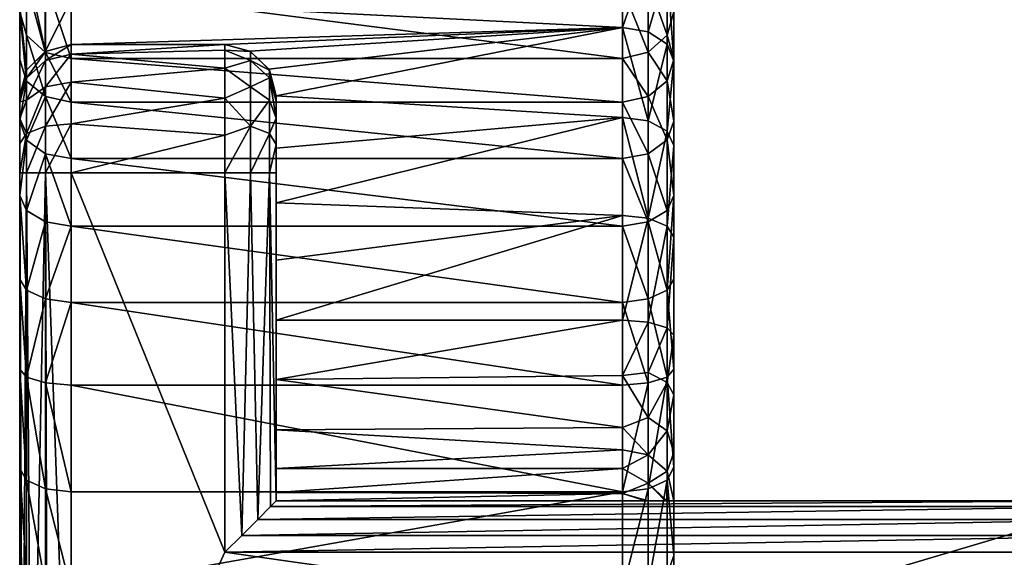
# Model space of a CAD drawing. Header units: millimetres. Extents: x -19.8 to 19.8, y 0 to 36.4.
# Tile 5 of 81: x -13.3 to -9.5, y 3.3 to 5.4. Entities that reach past the tile are written whole.
import ezdxf

# ---------------------------------------------------------------- set-up
doc = ezdxf.new("R2010")
doc.units = ezdxf.units.MM
doc.header["$LTSCALE"] = 65.185185
for name, color, linetype in [('140', 7, 'CONTINUOUS'), ('143', 7, 'CONTINUOUS'), ('144', 7, 'CONTINUOUS'), ('145', 7, 'CONTINUOUS'), ('147', 7, 'CONTINUOUS'), ('148', 7, 'CONTINUOUS'), ('149', 7, 'CONTINUOUS'), ('150', 7, 'CONTINUOUS'), ('151', 7, 'CONTINUOUS'), ('154', 7, 'CONTINUOUS'), ('155', 7, 'CONTINUOUS'), ('156', 7, 'CONTINUOUS'), ('157', 7, 'CONTINUOUS'), ('158', 7, 'CONTINUOUS'), ('159', 7, 'CONTINUOUS'), ('169', 7, 'CONTINUOUS'), ('4', 7, 'CONTINUOUS'), ('49', 7, 'CONTINUOUS'), ('50', 7, 'CONTINUOUS'), ('53', 7, 'CONTINUOUS'), ('54', 7, 'CONTINUOUS'), ('55', 7, 'CONTINUOUS'), ('56', 7, 'CONTINUOUS'), ('59', 7, 'CONTINUOUS'), ('60', 7, 'CONTINUOUS'), ('61', 7, 'CONTINUOUS'), ('71', 7, 'CONTINUOUS'), ('72', 7, 'CONTINUOUS'), ('75', 7, 'CONTINUOUS')]:
    doc.layers.add(name, color=color, linetype=linetype)

msp = doc.modelspace()

# ---------------------------------------------------------------- linework, layer by layer
at = {"layer": '140', "linetype": 'Continuous'}
for points in [[(-13.2, 5.6121, -9.7669), (-13.2733, 5.542, -9.7989), (-13.2001, 5.2731, -9.4466), (-13.2, 5.6121, -9.7669)], [(-13.1, 5.4754, -9.5889), (-13.2, 5.6121, -9.7669), (-13.2001, 5.2731, -9.4466), (-13.1, 5.4754, -9.5889)], [(-13.2733, 5.542, -9.7989), (-13.3, 5.4481, -9.8448), (-13.2733, 5.1998, -9.4817), (-13.2733, 5.542, -9.7989)], [(-13.2733, 5.542, -9.7989), (-13.2733, 5.1998, -9.4817), (-13.2001, 5.2731, -9.4466), (-13.2733, 5.542, -9.7989)], [(-13.1, 5.3, -9.4338), (-13.1, 5.4754, -9.5889), (-13.2001, 5.2731, -9.4466), (-13.1, 5.3, -9.4338)], [(-13.3, 5.4481, -9.8448), (-13.3, 5.1, -9.5303), (-13.2733, 5.1998, -9.4817), (-13.3, 5.4481, -9.8448)]]:
    msp.add_3dface(points, dxfattribs=at)
at = {"layer": '143', "linetype": 'Continuous'}
for points in [[(-13.2732, 5.336, -10.8933), (-13.3, 5.4275, -10.8526), (-13.2732, 5.6154, -11.5953), (-13.2732, 5.336, -10.8933)], [(-13.2732, 5.336, -10.8933), (-13.2732, 5.6154, -11.5953), (-13.1999, 5.2694, -10.9239), (-13.2732, 5.336, -10.8933)], [(-13.1999, 5.2694, -10.9239), (-13.2732, 5.6154, -11.5953), (-13.1999, 5.5468, -11.6209), (-13.1999, 5.2694, -10.9239)], [(-13.1, 5.5217, -11.6301), (-13.1, 5.2451, -10.935), (-13.1999, 5.5468, -11.6209), (-13.1, 5.5217, -11.6301)], [(-13.1, 5.2451, -10.935), (-13.1999, 5.2694, -10.9239), (-13.1999, 5.5468, -11.6209), (-13.1, 5.2451, -10.935)]]:
    msp.add_3dface(points, dxfattribs=at)
at = {"layer": '144', "linetype": 'Continuous'}
for points in [[(-13.3, 5.2418, -10.5246), (-13.3, 5.4275, -10.8526), (-13.2732, 5.1573, -10.5784), (-13.3, 5.2418, -10.5246)], [(-13.3, 5.4275, -10.8526), (-13.2732, 5.336, -10.8933), (-13.2732, 5.1573, -10.5784), (-13.3, 5.4275, -10.8526)], [(-13.2732, 5.336, -10.8933), (-13.1999, 5.2694, -10.9239), (-13.1999, 5.0967, -10.6195), (-13.2732, 5.336, -10.8933)], [(-13.2732, 5.1573, -10.5784), (-13.2732, 5.336, -10.8933), (-13.1999, 5.0967, -10.6195), (-13.2732, 5.1573, -10.5784)], [(-13.1, 5.2451, -10.935), (-13.1, 5.0753, -10.6356), (-13.1999, 5.2694, -10.9239), (-13.1, 5.2451, -10.935)], [(-13.1999, 5.2694, -10.9239), (-13.1, 5.0753, -10.6356), (-13.1999, 5.0967, -10.6195), (-13.1999, 5.2694, -10.9239)], [(-13.3, 5.0006, -10.2311), (-13.3, 5.2418, -10.5246), (-13.2732, 5.1573, -10.5784), (-13.3, 5.0006, -10.2311)], [(-13.2732, 4.9272, -10.2988), (-13.3, 5.0006, -10.2311), (-13.2732, 5.1573, -10.5784), (-13.2732, 4.9272, -10.2988)], [(-13.2732, 4.9272, -10.2988), (-13.2732, 5.1573, -10.5784), (-13.1999, 5.0967, -10.6195), (-13.2732, 4.9272, -10.2988)], [(-13.1999, 4.8741, -10.3493), (-13.2732, 4.9272, -10.2988), (-13.1999, 5.0967, -10.6195), (-13.1999, 4.8741, -10.3493)], [(-13.1, 5.0753, -10.6356), (-13.1, 4.8551, -10.3681), (-13.1999, 5.0967, -10.6195), (-13.1, 5.0753, -10.6356)], [(-13.1, 4.8551, -10.3681), (-13.1999, 4.8741, -10.3493), (-13.1999, 5.0967, -10.6195), (-13.1, 4.8551, -10.3681)], [(-13.3, 4.7111, -9.9823), (-13.3, 5.0006, -10.2311), (-13.2732, 4.9272, -10.2988), (-13.3, 4.7111, -9.9823)], [(-13.2732, 4.6525, -10.0629), (-13.3, 4.7111, -9.9823), (-13.2732, 4.9272, -10.2988), (-13.2732, 4.6525, -10.0629)], [(-13.2732, 4.6525, -10.0629), (-13.2732, 4.9272, -10.2988), (-13.1999, 4.8741, -10.3493), (-13.2732, 4.6525, -10.0629)], [(-13.2, 4.6084, -10.1215), (-13.2732, 4.6525, -10.0629), (-13.1999, 4.8741, -10.3493), (-13.2, 4.6084, -10.1215)], [(-13.1, 4.5914, -10.1422), (-13.2, 4.6084, -10.1215), (-13.1999, 4.8741, -10.3493), (-13.1, 4.5914, -10.1422)], [(-13.1, 4.8551, -10.3681), (-13.1, 4.5914, -10.1422), (-13.1999, 4.8741, -10.3493), (-13.1, 4.8551, -10.3681)], [(-13.3, 4.3849, -9.7876), (-13.3, 4.7111, -9.9823), (-13.2732, 4.3413, -9.8777), (-13.3, 4.3849, -9.7876)], [(-13.2732, 4.3413, -9.8777), (-13.3, 4.7111, -9.9823), (-13.2732, 4.6525, -10.0629), (-13.2732, 4.3413, -9.8777)], [(-13.2732, 4.3413, -9.8777), (-13.2732, 4.6525, -10.0629), (-13.2, 4.6084, -10.1215), (-13.2732, 4.3413, -9.8777)], [(-13.2, 4.3075, -9.9428), (-13.2732, 4.3413, -9.8777), (-13.2, 4.6084, -10.1215), (-13.2, 4.3075, -9.9428)], [(-13.1, 4.5914, -10.1422), (-13.2, 4.3075, -9.9428), (-13.2, 4.6084, -10.1215), (-13.1, 4.5914, -10.1422)], [(-13.1, 4.5914, -10.1422), (-13.1, 4.2934, -9.9657), (-13.2, 4.3075, -9.9428), (-13.1, 4.5914, -10.1422)], [(-13.3, 4.0339, -9.6537), (-13.3, 4.3849, -9.7876), (-13.2733, 4.0029, -9.7487), (-13.3, 4.0339, -9.6537)], [(-13.2733, 4.0029, -9.7487), (-13.3, 4.3849, -9.7876), (-13.2732, 4.3413, -9.8777), (-13.2733, 4.0029, -9.7487)], [(-13.2733, 4.0029, -9.7487), (-13.2732, 4.3413, -9.8777), (-13.2, 4.3075, -9.9428), (-13.2733, 4.0029, -9.7487)], [(-13.2, 3.9803, -9.8185), (-13.2733, 4.0029, -9.7487), (-13.2, 4.3075, -9.9428), (-13.2, 3.9803, -9.8185)], [(-13.1, 4.2934, -9.9657), (-13.2, 3.9803, -9.8185), (-13.2, 4.3075, -9.9428), (-13.1, 4.2934, -9.9657)], [(-13.1, 4.2934, -9.9657), (-13.1, 3.972, -9.844), (-13.2, 3.9803, -9.8185), (-13.1, 4.2934, -9.9657)]]:
    msp.add_3dface(points, dxfattribs=at)
at = {"layer": '145', "linetype": 'Continuous'}
for points in [[(-13.3, 3.6461, -9.4765), (-13.3, 4.0339, -9.6537), (-13.2733, 3.6009, -9.5657), (-13.3, 3.6461, -9.4765)], [(-13.3, 4.0339, -9.6537), (-13.2733, 4.0029, -9.7487), (-13.2733, 3.6009, -9.5657), (-13.3, 4.0339, -9.6537)], [(-13.2733, 4.0029, -9.7487), (-13.2, 3.9803, -9.8185), (-13.2, 3.5676, -9.631), (-13.2733, 4.0029, -9.7487)], [(-13.2733, 3.6009, -9.5657), (-13.2733, 4.0029, -9.7487), (-13.2, 3.5676, -9.631), (-13.2733, 3.6009, -9.5657)], [(-13.1, 3.972, -9.844), (-13.1, 3.5556, -9.655), (-13.2, 3.9803, -9.8185), (-13.1, 3.972, -9.844)], [(-13.2, 3.9803, -9.8185), (-13.1, 3.5556, -9.655), (-13.2, 3.5676, -9.631), (-13.2, 3.9803, -9.8185)], [(-13.3, 3.2927, -9.2446), (-13.3, 3.6461, -9.4765), (-13.2733, 3.2313, -9.3237), (-13.3, 3.2927, -9.2446)], [(-13.2733, 3.2313, -9.3237), (-13.3, 3.6461, -9.4765), (-13.2733, 3.6009, -9.5657), (-13.2733, 3.2313, -9.3237)], [(-13.2733, 3.2313, -9.3237), (-13.2733, 3.6009, -9.5657), (-13.2, 3.1882, -9.383), (-13.2733, 3.2313, -9.3237)], [(-13.2, 3.1882, -9.383), (-13.2733, 3.6009, -9.5657), (-13.2, 3.5676, -9.631), (-13.2, 3.1882, -9.383)], [(-13.1, 3.5556, -9.655), (-13.1, 3.1729, -9.4051), (-13.2, 3.5676, -9.631), (-13.1, 3.5556, -9.655)], [(-13.1, 3.1729, -9.4051), (-13.2, 3.1882, -9.383), (-13.2, 3.5676, -9.631), (-13.1, 3.1729, -9.4051)]]:
    msp.add_3dface(points, dxfattribs=at)
at = {"layer": '147', "linetype": 'Continuous'}
for points in [[(-13.3, 4.8, -4.7), (-13.3, 2.2, -4.7), (-13.289, 2.1346, -4.6346), (-13.3, 4.8, -4.7)], [(-13.3, 4.8, -4.7), (-13.289, 2.1346, -4.6346), (-13.2733, 4.8, -4.6001), (-13.3, 4.8, -4.7)], [(-13.289, 2.1346, -4.6346), (-13.2538, 2.0721, -4.5721), (-13.2733, 4.8, -4.6001), (-13.289, 2.1346, -4.6346)], [(-13.2733, 4.8, -4.6001), (-13.2538, 2.0721, -4.5721), (-13.2, 4.8, -4.5268), (-13.2733, 4.8, -4.6001)], [(-13.2538, 2.0721, -4.5721), (-13.1915, 2.0222, -4.5222), (-13.2, 4.8, -4.5268), (-13.2538, 2.0721, -4.5721)], [(-13.1, 2, -4.5), (-13.1, 4.8, -4.5), (-13.2, 4.8, -4.5268), (-13.1, 2, -4.5)], [(-13.1915, 2.0222, -4.5222), (-13.1, 2, -4.5), (-13.2, 4.8, -4.5268), (-13.1915, 2.0222, -4.5222)]]:
    msp.add_3dface(points, dxfattribs=at)
at = {"layer": '148', "linetype": 'Continuous'}
for points in [[(-13.1, 5.2619, -4.8087), (-13.1, 5.3, -5), (-13.2, 5.2372, -4.8189), (-13.1, 5.2619, -4.8087)], [(-13.1, 5.3, -5), (-13.2, 5.2732, -5), (-13.2, 5.2372, -4.8189), (-13.1, 5.3, -5)], [(-13.2733, 5.1999, -5), (-13.2733, 5.1694, -4.847), (-13.2, 5.2732, -5), (-13.2733, 5.1999, -5)], [(-13.2, 5.2732, -5), (-13.2733, 5.1694, -4.847), (-13.2, 5.2372, -4.8189), (-13.2, 5.2732, -5)], [(-13.1, 5.1535, -4.6464), (-13.1, 5.2619, -4.8087), (-13.2, 5.1346, -4.6654), (-13.1, 5.1535, -4.6464)], [(-13.1, 5.2619, -4.8087), (-13.2, 5.2372, -4.8189), (-13.2, 5.1346, -4.6654), (-13.1, 5.2619, -4.8087)], [(-13.2733, 5.1694, -4.847), (-13.2733, 5.0828, -4.7172), (-13.2, 5.2372, -4.8189), (-13.2733, 5.1694, -4.847)], [(-13.2, 5.2372, -4.8189), (-13.2733, 5.0828, -4.7172), (-13.2, 5.1346, -4.6654), (-13.2, 5.2372, -4.8189)], [(-13.3, 5.1, -5), (-13.3, 5.0769, -4.8846), (-13.2733, 5.1999, -5), (-13.3, 5.1, -5)], [(-13.2733, 5.1999, -5), (-13.3, 5.0769, -4.8846), (-13.2733, 5.1694, -4.847), (-13.2733, 5.1999, -5)], [(-13.2733, 5.1694, -4.847), (-13.3, 5.0769, -4.8846), (-13.2733, 5.0828, -4.7172), (-13.2733, 5.1694, -4.847)], [(-13.1, 4.9913, -4.5381), (-13.1, 5.1535, -4.6464), (-13.2, 4.9811, -4.5628), (-13.1, 4.9913, -4.5381)], [(-13.1, 5.1535, -4.6464), (-13.2, 5.1346, -4.6654), (-13.2, 4.9811, -4.5628), (-13.1, 5.1535, -4.6464)], [(-13.2733, 5.0828, -4.7172), (-13.2733, 4.953, -4.6306), (-13.2, 5.1346, -4.6654), (-13.2733, 5.0828, -4.7172)], [(-13.2, 5.1346, -4.6654), (-13.2733, 4.953, -4.6306), (-13.2, 4.9811, -4.5628), (-13.2, 5.1346, -4.6654)], [(-13.3, 5.0769, -4.8846), (-13.3, 5.0114, -4.7872), (-13.2733, 5.0828, -4.7172), (-13.3, 5.0769, -4.8846)], [(-13.2733, 5.0828, -4.7172), (-13.3, 5.0114, -4.7872), (-13.2733, 4.953, -4.6306), (-13.2733, 5.0828, -4.7172)], [(-13.3, 5.0114, -4.7872), (-13.3, 4.9138, -4.7224), (-13.2733, 4.953, -4.6306), (-13.3, 5.0114, -4.7872)], [(-13.1, 4.8, -4.5), (-13.1, 4.9913, -4.5381), (-13.2, 4.8, -4.5268), (-13.1, 4.8, -4.5)], [(-13.2, 4.8, -4.5268), (-13.1, 4.9913, -4.5381), (-13.2, 4.9811, -4.5628), (-13.2, 4.8, -4.5268)], [(-13.3, 4.9138, -4.7224), (-13.3, 4.8, -4.7), (-13.2733, 4.953, -4.6306), (-13.3, 4.9138, -4.7224)], [(-13.3, 4.8, -4.7), (-13.2733, 4.8, -4.6001), (-13.2733, 4.953, -4.6306), (-13.3, 4.8, -4.7)], [(-13.2733, 4.8, -4.6001), (-13.2, 4.8, -4.5268), (-13.2, 4.9811, -4.5628), (-13.2733, 4.8, -4.6001)], [(-13.2733, 4.953, -4.6306), (-13.2733, 4.8, -4.6001), (-13.2, 4.9811, -4.5628), (-13.2733, 4.953, -4.6306)]]:
    msp.add_3dface(points, dxfattribs=at)
at = {"layer": '149', "linetype": 'Continuous'}
for points in [[(-13.1, 5.3, -5), (-13.1, 5.3, -9.4338), (-13.2001, 5.2731, -9.4466), (-13.1, 5.3, -5)], [(-13.1, 5.3, -5), (-13.2001, 5.2731, -9.4466), (-13.2, 5.2732, -5), (-13.1, 5.3, -5)], [(-13.2001, 5.2731, -9.4466), (-13.2733, 5.1998, -9.4817), (-13.2, 5.2732, -5), (-13.2001, 5.2731, -9.4466)], [(-13.2733, 5.1998, -9.4817), (-13.2733, 5.1999, -5), (-13.2, 5.2732, -5), (-13.2733, 5.1998, -9.4817)], [(-13.3, 5.1, -9.5303), (-13.3, 5.1, -5), (-13.2733, 5.1999, -5), (-13.3, 5.1, -9.5303)], [(-13.2733, 5.1998, -9.4817), (-13.3, 5.1, -9.5303), (-13.2733, 5.1999, -5), (-13.2733, 5.1998, -9.4817)]]:
    msp.add_3dface(points, dxfattribs=at)
at = {"layer": '150', "linetype": 'Continuous'}
for points in [[(-10.95, 4.2251, -8.856), (-10.95, 4.0096, -8.7604), (-10.8501, 4.2172, -8.8816), (-10.95, 4.2251, -8.856)], [(-10.95, 4.0096, -8.7604), (-10.8501, 4.0204, -8.7975), (-10.8501, 4.2172, -8.8816), (-10.95, 4.0096, -8.7604)], [(-10.8501, 4.0204, -8.7975), (-10.7768, 4.1956, -8.9516), (-10.8501, 4.2172, -8.8816), (-10.8501, 4.0204, -8.7975)], [(-10.7768, 3.9824, -8.8602), (-10.7768, 4.1956, -8.9516), (-10.8501, 4.0204, -8.7975), (-10.7768, 3.9824, -8.8602)], [(-10.7768, 3.9824, -8.8602), (-10.75, 4.1661, -9.0471), (-10.7768, 4.1956, -8.9516), (-10.7768, 3.9824, -8.8602)], [(-10.75, 3.9331, -8.9471), (-10.75, 4.1661, -9.0471), (-10.7768, 3.9824, -8.8602), (-10.75, 3.9331, -8.9471)], [(-10.95, 4.0096, -8.7604), (-10.8501, 3.8453, -8.6744), (-10.8501, 4.0204, -8.7975), (-10.95, 4.0096, -8.7604)], [(-10.95, 4.0096, -8.7604), (-10.95, 3.8067, -8.6014), (-10.8501, 3.8453, -8.6744), (-10.95, 4.0096, -8.7604)], [(-10.8501, 3.8453, -8.6744), (-10.7768, 3.9824, -8.8602), (-10.8501, 4.0204, -8.7975), (-10.8501, 3.8453, -8.6744)], [(-10.7768, 3.7932, -8.7262), (-10.7768, 3.9824, -8.8602), (-10.8501, 3.8453, -8.6744), (-10.7768, 3.7932, -8.7262)], [(-10.7768, 3.7932, -8.7262), (-10.75, 3.9331, -8.9471), (-10.7768, 3.9824, -8.8602), (-10.7768, 3.7932, -8.7262)], [(-10.75, 3.7093, -8.7852), (-10.75, 3.9331, -8.9471), (-10.7768, 3.7932, -8.7262), (-10.75, 3.7093, -8.7852)], [(-10.95, 3.8067, -8.6014), (-10.85, 3.6995, -8.5177), (-10.8501, 3.8453, -8.6744), (-10.95, 3.8067, -8.6014)], [(-10.85, 3.6995, -8.5177), (-10.7768, 3.7932, -8.7262), (-10.8501, 3.8453, -8.6744), (-10.85, 3.6995, -8.5177)], [(-10.95, 3.8067, -8.6014), (-10.95, 3.7192, -8.4994), (-10.85, 3.6995, -8.5177), (-10.95, 3.8067, -8.6014)], [(-10.7768, 3.6362, -8.5554), (-10.7768, 3.7932, -8.7262), (-10.85, 3.6995, -8.5177), (-10.7768, 3.6362, -8.5554)], [(-10.7768, 3.6362, -8.5554), (-10.75, 3.7093, -8.7852), (-10.7768, 3.7932, -8.7262), (-10.7768, 3.6362, -8.5554)], [(-10.95, 3.7192, -8.4994), (-10.95, 3.6459, -8.3861), (-10.85, 3.6995, -8.5177), (-10.95, 3.7192, -8.4994)], [(-10.95, 3.6459, -8.3861), (-10.85, 3.5893, -8.3342), (-10.85, 3.6995, -8.5177), (-10.95, 3.6459, -8.3861)], [(-10.85, 3.5893, -8.3342), (-10.7768, 3.6362, -8.5554), (-10.85, 3.6995, -8.5177), (-10.85, 3.5893, -8.3342)], [(-10.75, 3.52, -8.5638), (-10.75, 3.7093, -8.7852), (-10.7768, 3.6362, -8.5554), (-10.75, 3.52, -8.5638)], [(-10.95, 3.6459, -8.3861), (-10.95, 3.5495, -8.1415), (-10.85, 3.5893, -8.3342), (-10.95, 3.6459, -8.3861)], [(-10.7781, 3.52, -8.3563), (-10.7768, 3.6362, -8.5554), (-10.85, 3.5893, -8.3342), (-10.7781, 3.52, -8.3563)], [(-10.7781, 3.52, -8.3563), (-10.75, 3.52, -8.5638), (-10.7768, 3.6362, -8.5554), (-10.7781, 3.52, -8.3563)], [(-10.95, 3.5495, -8.1415), (-10.8507, 3.52, -8.1324), (-10.85, 3.5893, -8.3342), (-10.95, 3.5495, -8.1415)], [(-10.8507, 3.52, -8.1324), (-10.7846, 3.52, -8.3279), (-10.85, 3.5893, -8.3342), (-10.8507, 3.52, -8.1324)], [(-10.7846, 3.52, -8.3279), (-10.7781, 3.52, -8.3563), (-10.85, 3.5893, -8.3342), (-10.7846, 3.52, -8.3279)], [(-10.95, 3.52, -7.9005), (-10.8601, 3.52, -8.1082), (-10.95, 3.5495, -8.1415), (-10.95, 3.52, -7.9005)], [(-10.8601, 3.52, -8.1082), (-10.8507, 3.52, -8.1324), (-10.95, 3.5495, -8.1415), (-10.8601, 3.52, -8.1082)]]:
    msp.add_3dface(points, dxfattribs=at)
at = {"layer": '151', "linetype": 'Continuous'}
for points in [[(-10.95, 5.6771, -9.7995), (-10.95, 5.3663, -9.4897), (-10.8501, 5.6564, -9.8165), (-10.95, 5.6771, -9.7995)], [(-10.95, 5.3663, -9.4897), (-10.8501, 5.3489, -9.51), (-10.8501, 5.6564, -9.8165), (-10.95, 5.3663, -9.4897)], [(-10.8501, 5.3489, -9.51), (-10.7768, 5.6013, -9.8647), (-10.8501, 5.6564, -9.8165), (-10.8501, 5.3489, -9.51)], [(-10.7768, 5.3009, -9.5653), (-10.7768, 5.6013, -9.8647), (-10.8501, 5.3489, -9.51), (-10.7768, 5.3009, -9.5653)], [(-10.75, 5.2356, -9.641), (-10.75, 5.5276, -9.9327), (-10.7768, 5.6013, -9.8647), (-10.75, 5.2356, -9.641)], [(-10.7768, 5.3009, -9.5653), (-10.75, 5.2356, -9.641), (-10.7768, 5.6013, -9.8647), (-10.7768, 5.3009, -9.5653)], [(-10.95, 5.3663, -9.4897), (-10.95, 5.0156, -9.2258), (-10.8501, 5.0019, -9.2488), (-10.95, 5.3663, -9.4897)], [(-10.95, 5.3663, -9.4897), (-10.8501, 5.0019, -9.2488), (-10.8501, 5.3489, -9.51), (-10.95, 5.3663, -9.4897)], [(-10.8501, 5.0019, -9.2488), (-10.7768, 5.3009, -9.5653), (-10.8501, 5.3489, -9.51), (-10.8501, 5.0019, -9.2488)], [(-10.7768, 4.962, -9.3102), (-10.7768, 5.3009, -9.5653), (-10.8501, 5.0019, -9.2488), (-10.7768, 4.962, -9.3102)], [(-10.7768, 4.962, -9.3102), (-10.75, 5.2356, -9.641), (-10.7768, 5.3009, -9.5653), (-10.7768, 4.962, -9.3102)], [(-10.75, 4.9056, -9.3931), (-10.75, 5.2356, -9.641), (-10.7768, 4.962, -9.3102), (-10.75, 4.9056, -9.3931)], [(-10.95, 5.0156, -9.2258), (-10.95, 4.6327, -9.0133), (-10.8501, 4.6223, -9.038), (-10.95, 5.0156, -9.2258)], [(-10.95, 5.0156, -9.2258), (-10.8501, 4.6223, -9.038), (-10.8501, 5.0019, -9.2488), (-10.95, 5.0156, -9.2258)], [(-10.8501, 4.6223, -9.038), (-10.7768, 4.962, -9.3102), (-10.8501, 5.0019, -9.2488), (-10.8501, 4.6223, -9.038)], [(-10.7768, 4.5913, -9.1043), (-10.7768, 4.962, -9.3102), (-10.8501, 4.6223, -9.038), (-10.7768, 4.5913, -9.1043)], [(-10.7768, 4.5913, -9.1043), (-10.75, 4.9056, -9.3931), (-10.7768, 4.962, -9.3102), (-10.7768, 4.5913, -9.1043)], [(-10.75, 4.5481, -9.1944), (-10.75, 4.9056, -9.3931), (-10.7768, 4.5913, -9.1043), (-10.75, 4.5481, -9.1944)], [(-10.95, 4.6327, -9.0133), (-10.95, 4.2251, -8.856), (-10.8501, 4.6223, -9.038), (-10.95, 4.6327, -9.0133)], [(-10.95, 4.2251, -8.856), (-10.8501, 4.2172, -8.8816), (-10.8501, 4.6223, -9.038), (-10.95, 4.2251, -8.856)], [(-10.8501, 4.2172, -8.8816), (-10.7768, 4.5913, -9.1043), (-10.8501, 4.6223, -9.038), (-10.8501, 4.2172, -8.8816)], [(-10.8501, 4.2172, -8.8816), (-10.7768, 4.1956, -8.9516), (-10.7768, 4.5913, -9.1043), (-10.8501, 4.2172, -8.8816)], [(-10.7768, 4.1956, -8.9516), (-10.75, 4.5481, -9.1944), (-10.7768, 4.5913, -9.1043), (-10.7768, 4.1956, -8.9516)], [(-10.75, 4.1661, -9.0471), (-10.75, 4.5481, -9.1944), (-10.7768, 4.1956, -8.9516), (-10.75, 4.1661, -9.0471)]]:
    msp.add_3dface(points, dxfattribs=at)
at = {"layer": '154', "linetype": 'Continuous'}
for points in [[(-10.7767, 5.6159, -11.5964), (-10.7767, 5.3368, -10.8949), (-10.85, 5.5469, -11.6212), (-10.7767, 5.6159, -11.5964)], [(-10.7767, 5.6159, -11.5964), (-10.75, 5.4275, -10.8526), (-10.7767, 5.3368, -10.8949), (-10.7767, 5.6159, -11.5964)], [(-10.95, 5.5217, -11.6301), (-10.85, 5.5469, -11.6212), (-10.85, 5.2697, -10.9243), (-10.95, 5.5217, -11.6301)], [(-10.85, 5.5469, -11.6212), (-10.7767, 5.3368, -10.8949), (-10.85, 5.2697, -10.9243), (-10.85, 5.5469, -11.6212)], [(-10.95, 5.2451, -10.935), (-10.95, 5.5217, -11.6301), (-10.85, 5.2697, -10.9243), (-10.95, 5.2451, -10.935)]]:
    msp.add_3dface(points, dxfattribs=at)
at = {"layer": '155', "linetype": 'Continuous'}
for points in [[(-10.75, 5.4275, -10.8526), (-10.75, 5.2418, -10.5246), (-10.7767, 5.3368, -10.8949), (-10.75, 5.4275, -10.8526)], [(-10.85, 5.2697, -10.9243), (-10.7767, 5.3368, -10.8949), (-10.7768, 5.1582, -10.5795), (-10.85, 5.2697, -10.9243)], [(-10.7767, 5.3368, -10.8949), (-10.75, 5.2418, -10.5246), (-10.7768, 5.1582, -10.5795), (-10.7767, 5.3368, -10.8949)], [(-10.95, 5.2451, -10.935), (-10.85, 5.2697, -10.9243), (-10.85, 5.0969, -10.6197), (-10.95, 5.2451, -10.935)], [(-10.85, 5.2697, -10.9243), (-10.7768, 5.1582, -10.5795), (-10.85, 5.0969, -10.6197), (-10.85, 5.2697, -10.9243)], [(-10.95, 5.0753, -10.6356), (-10.95, 5.2451, -10.935), (-10.85, 5.0969, -10.6197), (-10.95, 5.0753, -10.6356)], [(-10.75, 5.2418, -10.5246), (-10.75, 5.0006, -10.2311), (-10.7768, 5.1582, -10.5795), (-10.75, 5.2418, -10.5246)], [(-10.7768, 5.1582, -10.5795), (-10.7768, 4.9279, -10.2995), (-10.85, 5.0969, -10.6197), (-10.7768, 5.1582, -10.5795)], [(-10.7768, 5.1582, -10.5795), (-10.75, 5.0006, -10.2311), (-10.7768, 4.9279, -10.2995), (-10.7768, 5.1582, -10.5795)], [(-10.95, 5.0753, -10.6356), (-10.85, 5.0969, -10.6197), (-10.85, 4.8743, -10.3495), (-10.95, 5.0753, -10.6356)], [(-10.95, 4.8551, -10.3681), (-10.95, 5.0753, -10.6356), (-10.85, 4.8743, -10.3495), (-10.95, 4.8551, -10.3681)], [(-10.85, 5.0969, -10.6197), (-10.7768, 4.9279, -10.2995), (-10.85, 4.8743, -10.3495), (-10.85, 5.0969, -10.6197)], [(-10.75, 5.0006, -10.2311), (-10.75, 4.7111, -9.9823), (-10.7768, 4.9279, -10.2995), (-10.75, 5.0006, -10.2311)], [(-10.7768, 4.9279, -10.2995), (-10.7768, 4.653, -10.0633), (-10.85, 4.8743, -10.3495), (-10.7768, 4.9279, -10.2995)], [(-10.7768, 4.9279, -10.2995), (-10.75, 4.7111, -9.9823), (-10.7768, 4.653, -10.0633), (-10.7768, 4.9279, -10.2995)], [(-10.95, 4.8551, -10.3681), (-10.85, 4.8743, -10.3495), (-10.8501, 4.6086, -10.1216), (-10.95, 4.8551, -10.3681)], [(-10.85, 4.8743, -10.3495), (-10.7768, 4.653, -10.0633), (-10.8501, 4.6086, -10.1216), (-10.85, 4.8743, -10.3495)], [(-10.95, 4.5914, -10.1422), (-10.95, 4.8551, -10.3681), (-10.8501, 4.6086, -10.1216), (-10.95, 4.5914, -10.1422)], [(-10.75, 4.7111, -9.9823), (-10.75, 4.3849, -9.7876), (-10.7768, 4.3416, -9.8779), (-10.75, 4.7111, -9.9823)], [(-10.7768, 4.653, -10.0633), (-10.75, 4.7111, -9.9823), (-10.7768, 4.3416, -9.8779), (-10.7768, 4.653, -10.0633)], [(-10.7768, 4.653, -10.0633), (-10.7768, 4.3416, -9.8779), (-10.8501, 4.6086, -10.1216), (-10.7768, 4.653, -10.0633)], [(-10.95, 4.5914, -10.1422), (-10.8501, 4.6086, -10.1216), (-10.8501, 4.3075, -9.9428), (-10.95, 4.5914, -10.1422)], [(-10.8501, 4.6086, -10.1216), (-10.7768, 4.3416, -9.8779), (-10.8501, 4.3075, -9.9428), (-10.8501, 4.6086, -10.1216)], [(-10.95, 4.2934, -9.9657), (-10.95, 4.5914, -10.1422), (-10.8501, 4.3075, -9.9428), (-10.95, 4.2934, -9.9657)], [(-10.75, 4.3849, -9.7876), (-10.75, 4.0339, -9.6537), (-10.7768, 4.3416, -9.8779), (-10.75, 4.3849, -9.7876)], [(-10.7768, 4.3416, -9.8779), (-10.7768, 4.0029, -9.7488), (-10.8501, 4.3075, -9.9428), (-10.7768, 4.3416, -9.8779)], [(-10.7768, 4.3416, -9.8779), (-10.75, 4.0339, -9.6537), (-10.7768, 4.0029, -9.7488), (-10.7768, 4.3416, -9.8779)], [(-10.95, 4.2934, -9.9657), (-10.8501, 4.3075, -9.9428), (-10.8501, 3.9802, -9.8185), (-10.95, 4.2934, -9.9657)], [(-10.8501, 4.3075, -9.9428), (-10.7768, 4.0029, -9.7488), (-10.8501, 3.9802, -9.8185), (-10.8501, 4.3075, -9.9428)], [(-10.95, 3.972, -9.844), (-10.95, 4.2934, -9.9657), (-10.8501, 3.9802, -9.8185), (-10.95, 3.972, -9.844)]]:
    msp.add_3dface(points, dxfattribs=at)
at = {"layer": '156', "linetype": 'Continuous'}
for points in [[(-10.75, 4.0339, -9.6537), (-10.75, 3.651, -9.4777), (-10.7768, 4.0029, -9.7488), (-10.75, 4.0339, -9.6537)], [(-10.8501, 3.9802, -9.8185), (-10.7768, 4.0029, -9.7488), (-10.8501, 3.5676, -9.6311), (-10.8501, 3.9802, -9.8185)], [(-10.8501, 3.5676, -9.6311), (-10.7768, 4.0029, -9.7488), (-10.7768, 3.6008, -9.5658), (-10.8501, 3.5676, -9.6311)], [(-10.7768, 4.0029, -9.7488), (-10.75, 3.651, -9.4777), (-10.7768, 3.6008, -9.5658), (-10.7768, 4.0029, -9.7488)], [(-10.95, 3.5555, -9.6549), (-10.95, 3.972, -9.844), (-10.8501, 3.9802, -9.8185), (-10.95, 3.5555, -9.6549)], [(-10.95, 3.5555, -9.6549), (-10.8501, 3.9802, -9.8185), (-10.8501, 3.5676, -9.6311), (-10.95, 3.5555, -9.6549)], [(-10.75, 3.651, -9.4777), (-10.75, 3.3074, -9.2561), (-10.7768, 3.6008, -9.5658), (-10.75, 3.651, -9.4777)], [(-10.8501, 3.1882, -9.3831), (-10.8501, 3.5676, -9.6311), (-10.7768, 3.6008, -9.5658), (-10.8501, 3.1882, -9.3831)], [(-10.7768, 3.2313, -9.3238), (-10.8501, 3.1882, -9.3831), (-10.7768, 3.6008, -9.5658), (-10.7768, 3.2313, -9.3238)], [(-10.75, 3.3074, -9.2561), (-10.7768, 3.2313, -9.3238), (-10.7768, 3.6008, -9.5658), (-10.75, 3.3074, -9.2561)], [(-10.95, 3.1725, -9.4048), (-10.95, 3.5555, -9.6549), (-10.8501, 3.5676, -9.6311), (-10.95, 3.1725, -9.4048)], [(-10.8501, 3.1882, -9.3831), (-10.95, 3.1725, -9.4048), (-10.8501, 3.5676, -9.6311), (-10.8501, 3.1882, -9.3831)], [(-10.75, 3.3074, -9.2561), (-10.75, 3.003, -8.9888), (-10.7768, 3.2313, -9.3238), (-10.75, 3.3074, -9.2561)]]:
    msp.add_3dface(points, dxfattribs=at)
at = {"layer": '157', "linetype": 'Continuous'}
for points in [[(-12.5, 4.8, -4.5), (-12.5, 3.32, -4.5), (-12.4346, 3.3854, -4.511), (-12.5, 4.8, -4.5)], [(-12.4001, 4.8, -4.5267), (-12.5, 4.8, -4.5), (-12.4346, 3.3854, -4.511), (-12.4001, 4.8, -4.5267)], [(-12.3721, 3.4479, -4.5462), (-12.4001, 4.8, -4.5267), (-12.4346, 3.3854, -4.511), (-12.3721, 3.4479, -4.5462)], [(-12.3268, 4.8, -4.6), (-12.4001, 4.8, -4.5267), (-12.3721, 3.4479, -4.5462), (-12.3268, 4.8, -4.6)], [(-12.3222, 3.4978, -4.6085), (-12.3268, 4.8, -4.6), (-12.3721, 3.4479, -4.5462), (-12.3222, 3.4978, -4.6085)], [(-12.3, 3.52, -4.7), (-12.3, 4.8, -4.7), (-12.3268, 4.8, -4.6), (-12.3, 3.52, -4.7)], [(-12.3, 3.52, -4.7), (-12.3268, 4.8, -4.6), (-12.3222, 3.4978, -4.6085), (-12.3, 3.52, -4.7)]]:
    msp.add_3dface(points, dxfattribs=at)
at = {"layer": '158', "linetype": 'Continuous'}
for points in [[(-12.5, 5.3, -5), (-12.5, 5.2783, -4.8542), (-12.4001, 5.2733, -5), (-12.5, 5.3, -5)], [(-12.5, 5.2783, -4.8542), (-12.5, 5.2077, -4.7106), (-12.4001, 5.2372, -4.8189), (-12.5, 5.2783, -4.8542)], [(-12.4001, 5.2733, -5), (-12.5, 5.2783, -4.8542), (-12.4001, 5.2372, -4.8189), (-12.4001, 5.2733, -5)], [(-12.4001, 5.2733, -5), (-12.4001, 5.2372, -4.8189), (-12.3268, 5.2, -5), (-12.4001, 5.2733, -5)], [(-12.4001, 5.2372, -4.8189), (-12.5, 5.2077, -4.7106), (-12.4001, 5.1346, -4.6654), (-12.4001, 5.2372, -4.8189)], [(-12.4001, 5.2372, -4.8189), (-12.4001, 5.1346, -4.6654), (-12.3268, 5.1695, -4.8469), (-12.4001, 5.2372, -4.8189)], [(-12.3268, 5.2, -5), (-12.4001, 5.2372, -4.8189), (-12.3268, 5.1695, -4.8469), (-12.3268, 5.2, -5)], [(-12.5, 5.2077, -4.7106), (-12.5, 5.0913, -4.5936), (-12.4001, 5.1346, -4.6654), (-12.5, 5.2077, -4.7106)], [(-12.3, 5.1, -5), (-12.3268, 5.2, -5), (-12.3268, 5.1695, -4.8469), (-12.3, 5.1, -5)], [(-12.3268, 5.1695, -4.8469), (-12.4001, 5.1346, -4.6654), (-12.3268, 5.0828, -4.7172), (-12.3268, 5.1695, -4.8469)], [(-12.3, 5.0126, -4.7887), (-12.3, 5.079, -4.8903), (-12.3268, 5.1695, -4.8469), (-12.3, 5.0126, -4.7887)], [(-12.3, 5.0126, -4.7887), (-12.3268, 5.1695, -4.8469), (-12.3268, 5.0828, -4.7172), (-12.3, 5.0126, -4.7887)], [(-12.3, 5.079, -4.8903), (-12.3, 5.1, -5), (-12.3268, 5.1695, -4.8469), (-12.3, 5.079, -4.8903)], [(-12.4001, 5.1346, -4.6654), (-12.5, 5.0913, -4.5936), (-12.4001, 4.9811, -4.5628), (-12.4001, 5.1346, -4.6654)], [(-12.4001, 5.1346, -4.6654), (-12.4001, 4.9811, -4.5628), (-12.3268, 5.0828, -4.7172), (-12.4001, 5.1346, -4.6654)], [(-12.5, 5.0913, -4.5936), (-12.5, 4.9471, -4.5221), (-12.4001, 4.9811, -4.5628), (-12.5, 5.0913, -4.5936)], [(-12.3268, 5.0828, -4.7172), (-12.4001, 4.9811, -4.5628), (-12.3268, 4.9531, -4.6305), (-12.3268, 5.0828, -4.7172)], [(-12.3, 5.0126, -4.7887), (-12.3268, 5.0828, -4.7172), (-12.3268, 4.9531, -4.6305), (-12.3, 5.0126, -4.7887)], [(-12.3, 4.9107, -4.7214), (-12.3, 5.0126, -4.7887), (-12.3268, 4.9531, -4.6305), (-12.3, 4.9107, -4.7214)], [(-12.5, 4.9471, -4.5221), (-12.5, 4.8, -4.5), (-12.4001, 4.9811, -4.5628), (-12.5, 4.9471, -4.5221)], [(-12.5, 4.8, -4.5), (-12.4001, 4.8, -4.5267), (-12.4001, 4.9811, -4.5628), (-12.5, 4.8, -4.5)], [(-12.4001, 4.9811, -4.5628), (-12.4001, 4.8, -4.5267), (-12.3268, 4.9531, -4.6305), (-12.4001, 4.9811, -4.5628)], [(-12.4001, 4.8, -4.5267), (-12.3268, 4.8, -4.6), (-12.3268, 4.9531, -4.6305), (-12.4001, 4.8, -4.5267)], [(-12.3268, 4.8, -4.6), (-12.3, 4.9107, -4.7214), (-12.3268, 4.9531, -4.6305), (-12.3268, 4.8, -4.6)], [(-12.3, 4.8, -4.7), (-12.3, 4.9107, -4.7214), (-12.3268, 4.8, -4.6), (-12.3, 4.8, -4.7)]]:
    msp.add_3dface(points, dxfattribs=at)
at = {"layer": '159', "linetype": 'Continuous'}
for points in [[(-12.4026, 5.2747, -9.4132), (-12.5, 5.3, -9.4338), (-12.4001, 5.2733, -5), (-12.4026, 5.2747, -9.4132)], [(-12.5, 5.3, -9.4338), (-12.5, 5.3, -5), (-12.4001, 5.2733, -5), (-12.5, 5.3, -9.4338)], [(-12.3291, 5.2038, -9.3579), (-12.4026, 5.2747, -9.4132), (-12.4001, 5.2733, -5), (-12.3291, 5.2038, -9.3579)], [(-12.3291, 5.2038, -9.3579), (-12.4001, 5.2733, -5), (-12.3268, 5.2, -5), (-12.3291, 5.2038, -9.3579)], [(-12.3, 5.1, -9.2825), (-12.3291, 5.2038, -9.3579), (-12.3, 5.1, -5), (-12.3, 5.1, -9.2825)], [(-12.3, 5.1, -5), (-12.3291, 5.2038, -9.3579), (-12.3268, 5.2, -5), (-12.3, 5.1, -5)]]:
    msp.add_3dface(points, dxfattribs=at)
at = {"layer": '169', "linetype": 'Continuous'}
for points in [[(-12.3222, 3.4978, -4.6085), (-12.3721, 3.4479, -4.5462), (-8.9778, 3.4978, -4.6085), (-12.3222, 3.4978, -4.6085)], [(-8.9778, 3.4978, -4.6085), (-12.3721, 3.4479, -4.5462), (-8.9279, 3.4479, -4.5462), (-8.9778, 3.4978, -4.6085)], [(-9, 3.52, -4.7), (-12.3, 3.52, -4.7), (-12.3222, 3.4978, -4.6085), (-9, 3.52, -4.7)], [(-9, 3.52, -4.7), (-12.3222, 3.4978, -4.6085), (-8.9778, 3.4978, -4.6085), (-9, 3.52, -4.7)], [(-12.3721, 3.4479, -4.5462), (-12.4346, 3.3854, -4.511), (-8.9279, 3.4479, -4.5462), (-12.3721, 3.4479, -4.5462)], [(-8.9279, 3.4479, -4.5462), (-12.4346, 3.3854, -4.511), (-8.8654, 3.3854, -4.511), (-8.9279, 3.4479, -4.5462)], [(-12.5, 3.32, -4.5), (-8.8, 3.32, -4.5), (-8.8654, 3.3854, -4.511), (-12.5, 3.32, -4.5)], [(-12.4346, 3.3854, -4.511), (-12.5, 3.32, -4.5), (-8.8654, 3.3854, -4.511), (-12.4346, 3.3854, -4.511)]]:
    msp.add_3dface(points, dxfattribs=at)
at = {"layer": '4', "linetype": 'Continuous'}
for points in [[(-13.1, 4.8, -4.5), (-13.1, 2, -4.5), (-12.5, 3.32, -4.5), (-13.1, 4.8, -4.5)], [(-12.5, 4.8, -4.5), (-13.1, 4.8, -4.5), (-12.5, 3.32, -4.5), (-12.5, 4.8, -4.5)], [(-13.1, 2, -4.5), (-3.25, 2, -4.5), (-12.5, 3.32, -4.5), (-13.1, 2, -4.5)], [(-12.5, 3.32, -4.5), (-3.25, 2, -4.5), (-8.8, 3.32, -4.5), (-12.5, 3.32, -4.5)]]:
    msp.add_3dface(points, dxfattribs=at)
at = {"layer": '49', "linetype": 'Continuous'}
for points in [[(-9, 3.52, -4.7), (-9, 3.52, -8.75), (-12.3, 3.52, -4.7), (-9, 3.52, -4.7)], [(-9, 3.52, -8.75), (-10.95, 3.52, -7.9005), (-12.3, 3.52, -4.7), (-9, 3.52, -8.75)], [(-12.3, 3.52, -4.7), (-10.95, 3.52, -7.9005), (-12.3, 3.52, -7.9005), (-12.3, 3.52, -4.7)], [(-10.95, 3.52, -7.9005), (-9, 3.52, -8.75), (-10.8601, 3.52, -8.1082), (-10.95, 3.52, -7.9005)], [(-10.8601, 3.52, -8.1082), (-9, 3.52, -8.75), (-10.8507, 3.52, -8.1324), (-10.8601, 3.52, -8.1082)], [(-10.8507, 3.52, -8.1324), (-9, 3.52, -8.75), (-10.7846, 3.52, -8.3279), (-10.8507, 3.52, -8.1324)], [(-10.7846, 3.52, -8.3279), (-9, 3.52, -8.75), (-10.7781, 3.52, -8.3563), (-10.7846, 3.52, -8.3279)], [(-10.7781, 3.52, -8.3563), (-9, 3.52, -8.75), (-10.75, 3.52, -8.5638), (-10.7781, 3.52, -8.3563)], [(-10.75, 3.52, -8.5638), (-9, 3.52, -8.75), (-10.75, 3.52, -8.75), (-10.75, 3.52, -8.5638)]]:
    msp.add_3dface(points, dxfattribs=at)
at = {"layer": '50', "linetype": 'Continuous'}
for points in [[(-9, 3.52, -8.75), (-9.8, 3, -8.75), (-10.75, 3, -8.75), (-9, 3.52, -8.75)], [(-10.75, 3.52, -8.75), (-9, 3.52, -8.75), (-10.75, 3, -8.75), (-10.75, 3.52, -8.75)], [(-9, 3.52, -8.75), (-9, 3, -8.75), (-9.8, 3, -8.75), (-9, 3.52, -8.75)]]:
    msp.add_3dface(points, dxfattribs=at)
at = {"layer": '53', "linetype": 'Continuous'}
for points in [[(-10.75, 5.9735, -10.6141), (-10.75, 5.7744, -10.258), (-10.75, 5.2418, -10.5246), (-10.75, 5.9735, -10.6141)], [(-10.75, 5.4275, -10.8526), (-10.75, 5.9735, -10.6141), (-10.75, 5.2418, -10.5246), (-10.75, 5.4275, -10.8526)], [(-10.75, 5.7744, -10.258), (-10.75, 5.5276, -9.9327), (-10.75, 5.0006, -10.2311), (-10.75, 5.7744, -10.258)], [(-10.75, 5.2418, -10.5246), (-10.75, 5.7744, -10.258), (-10.75, 5.0006, -10.2311), (-10.75, 5.2418, -10.5246)], [(-10.75, 5.5276, -9.9327), (-10.75, 5.2356, -9.641), (-10.75, 4.3849, -9.7876), (-10.75, 5.5276, -9.9327)], [(-10.75, 5.0006, -10.2311), (-10.75, 5.5276, -9.9327), (-10.75, 4.7111, -9.9823), (-10.75, 5.0006, -10.2311)], [(-10.75, 4.7111, -9.9823), (-10.75, 5.5276, -9.9327), (-10.75, 4.3849, -9.7876), (-10.75, 4.7111, -9.9823)], [(-10.75, 5.2356, -9.641), (-10.75, 4.9056, -9.3931), (-10.75, 3.651, -9.4777), (-10.75, 5.2356, -9.641)], [(-10.75, 4.3849, -9.7876), (-10.75, 5.2356, -9.641), (-10.75, 4.0339, -9.6537), (-10.75, 4.3849, -9.7876)], [(-10.75, 4.0339, -9.6537), (-10.75, 5.2356, -9.641), (-10.75, 3.651, -9.4777), (-10.75, 4.0339, -9.6537)], [(-10.75, 4.9056, -9.3931), (-10.75, 4.5481, -9.1944), (-10.75, 3.3074, -9.2561), (-10.75, 4.9056, -9.3931)], [(-10.75, 3.651, -9.4777), (-10.75, 4.9056, -9.3931), (-10.75, 3.3074, -9.2561), (-10.75, 3.651, -9.4777)], [(-10.75, 4.5481, -9.1944), (-10.75, 4.1661, -9.0471), (-10.75, 3.3074, -9.2561), (-10.75, 4.5481, -9.1944)], [(-10.75, 3.3074, -9.2561), (-10.75, 4.1661, -9.0471), (-10.75, 3.003, -8.9888), (-10.75, 3.3074, -9.2561)], [(-10.75, 3.003, -8.9888), (-10.75, 4.1661, -9.0471), (-10.75, 3.9331, -8.9471), (-10.75, 3.003, -8.9888)], [(-10.75, 3.7093, -8.7852), (-10.75, 3.003, -8.9888), (-10.75, 3.9331, -8.9471), (-10.75, 3.7093, -8.7852)], [(-10.75, 3.52, -8.5638), (-10.75, 3.52, -8.75), (-10.75, 3.7093, -8.7852), (-10.75, 3.52, -8.5638)], [(-10.75, 3.52, -8.75), (-10.75, 3.003, -8.9888), (-10.75, 3.7093, -8.7852), (-10.75, 3.52, -8.75)], [(-10.75, 3.52, -8.75), (-10.75, 3, -8.75), (-10.75, 3.003, -8.9888), (-10.75, 3.52, -8.75)]]:
    msp.add_3dface(points, dxfattribs=at)
at = {"layer": '54', "linetype": 'Continuous'}
for points in [[(-13.3, 5.2418, -10.5246), (-13.3, 5.0006, -10.2311), (-13.3, 5.9734, -10.6138), (-13.3, 5.2418, -10.5246)], [(-13.3, 5.9734, -10.6138), (-13.3, 5.0006, -10.2311), (-13.3, 5.7427, -10.2107), (-13.3, 5.9734, -10.6138)], [(-13.3, 5.4275, -10.8526), (-13.3, 5.2418, -10.5246), (-13.3, 5.9734, -10.6138), (-13.3, 5.4275, -10.8526)], [(-13.3, 5.0006, -10.2311), (-13.3, 4.7111, -9.9823), (-13.3, 5.7427, -10.2107), (-13.3, 5.0006, -10.2311)], [(-13.3, 5.7427, -10.2107), (-13.3, 4.7111, -9.9823), (-13.3, 5.4481, -9.8448), (-13.3, 5.7427, -10.2107)], [(-13.3, 4.0339, -9.6537), (-13.3, 5.1, -9.5303), (-13.3, 5.4481, -9.8448), (-13.3, 4.0339, -9.6537)], [(-13.3, 4.3849, -9.7876), (-13.3, 4.0339, -9.6537), (-13.3, 5.4481, -9.8448), (-13.3, 4.3849, -9.7876)], [(-13.3, 4.7111, -9.9823), (-13.3, 4.3849, -9.7876), (-13.3, 5.4481, -9.8448), (-13.3, 4.7111, -9.9823)], [(-13.3, 5.1, -5), (-13.3, 5.1, -9.5303), (-13.3, 2.2, -7.0256), (-13.3, 5.1, -5)], [(-13.3, 2.2, -7.0256), (-13.3, 5.1, -9.5303), (-13.3, 2.2324, -7.4502), (-13.3, 2.2, -7.0256)], [(-13.3, 2.2324, -7.4502), (-13.3, 5.1, -9.5303), (-13.3, 2.3279, -7.8617), (-13.3, 2.2324, -7.4502)], [(-13.3, 2.3279, -7.8617), (-13.3, 5.1, -9.5303), (-13.3, 2.4864, -8.2592), (-13.3, 2.3279, -7.8617)], [(-13.3, 2.4864, -8.2592), (-13.3, 5.1, -9.5303), (-13.3, 2.7038, -8.6274), (-13.3, 2.4864, -8.2592)], [(-13.3, 2.7038, -8.6274), (-13.3, 5.1, -9.5303), (-13.3, 2.9743, -8.9586), (-13.3, 2.7038, -8.6274)], [(-13.3, 2.9743, -8.9586), (-13.3, 5.1, -9.5303), (-13.3, 3.2927, -9.2446), (-13.3, 2.9743, -8.9586)], [(-13.3, 3.2927, -9.2446), (-13.3, 5.1, -9.5303), (-13.3, 3.6461, -9.4765), (-13.3, 3.2927, -9.2446)], [(-13.3, 3.6461, -9.4765), (-13.3, 5.1, -9.5303), (-13.3, 4.0339, -9.6537), (-13.3, 3.6461, -9.4765)], [(-13.3, 5.0769, -4.8846), (-13.3, 5.1, -5), (-13.3, 2.2, -4.7), (-13.3, 5.0769, -4.8846)], [(-13.3, 2.2, -4.7), (-13.3, 5.1, -5), (-13.3, 2.2, -7.0256), (-13.3, 2.2, -4.7)], [(-13.3, 5.0114, -4.7872), (-13.3, 5.0769, -4.8846), (-13.3, 2.2, -4.7), (-13.3, 5.0114, -4.7872)], [(-13.3, 4.9138, -4.7224), (-13.3, 5.0114, -4.7872), (-13.3, 2.2, -4.7), (-13.3, 4.9138, -4.7224)], [(-13.3, 4.8, -4.7), (-13.3, 4.9138, -4.7224), (-13.3, 2.2, -4.7), (-13.3, 4.8, -4.7)]]:
    msp.add_3dface(points, dxfattribs=at)
at = {"layer": '55', "linetype": 'Continuous'}
for points in [[(-10.95, 4.0096, -8.7604), (-10.95, 4.2251, -8.856), (-12.3, 3.9934, -8.7505), (-10.95, 4.0096, -8.7604)], [(-12.3, 3.9934, -8.7505), (-10.95, 4.2251, -8.856), (-12.3, 4.2251, -8.856), (-12.3, 3.9934, -8.7505)], [(-10.95, 3.8067, -8.6014), (-10.95, 4.0096, -8.7604), (-12.3, 3.9934, -8.7505), (-10.95, 3.8067, -8.6014)], [(-12.3, 3.7971, -8.5911), (-10.95, 3.8067, -8.6014), (-12.3, 3.9934, -8.7505), (-12.3, 3.7971, -8.5911)], [(-10.95, 3.7192, -8.4994), (-10.95, 3.8067, -8.6014), (-12.3, 3.7971, -8.5911), (-10.95, 3.7192, -8.4994)], [(-12.3, 3.6469, -8.3875), (-10.95, 3.7192, -8.4994), (-12.3, 3.7971, -8.5911), (-12.3, 3.6469, -8.3875)], [(-10.95, 3.6459, -8.3861), (-10.95, 3.7192, -8.4994), (-12.3, 3.6469, -8.3875), (-10.95, 3.6459, -8.3861)], [(-12.3, 3.5525, -8.153), (-10.95, 3.6459, -8.3861), (-12.3, 3.6469, -8.3875), (-12.3, 3.5525, -8.153)], [(-10.95, 3.5495, -8.1415), (-10.95, 3.6459, -8.3861), (-12.3, 3.5525, -8.153), (-10.95, 3.5495, -8.1415)], [(-12.3, 3.52, -7.9005), (-10.95, 3.5495, -8.1415), (-12.3, 3.5525, -8.153), (-12.3, 3.52, -7.9005)], [(-12.3, 3.52, -7.9005), (-10.95, 3.52, -7.9005), (-10.95, 3.5495, -8.1415), (-12.3, 3.52, -7.9005)]]:
    msp.add_3dface(points, dxfattribs=at)
at = {"layer": '56', "linetype": 'Continuous'}
for points in [[(-10.95, 5.6771, -9.7995), (-13.1, 5.4754, -9.5889), (-10.95, 5.3663, -9.4897), (-10.95, 5.6771, -9.7995)], [(-13.1, 5.4754, -9.5889), (-13.1, 5.3, -9.4338), (-10.95, 5.3663, -9.4897), (-13.1, 5.4754, -9.5889)], [(-13.1, 5.3, -9.4338), (-12.5, 5.3, -9.4338), (-10.95, 5.3663, -9.4897), (-13.1, 5.3, -9.4338)], [(-12.5, 5.3, -9.4338), (-12.4026, 5.2747, -9.4132), (-10.95, 5.3663, -9.4897), (-12.5, 5.3, -9.4338)], [(-12.4026, 5.2747, -9.4132), (-12.3291, 5.2038, -9.3579), (-10.95, 5.3663, -9.4897), (-12.4026, 5.2747, -9.4132)], [(-12.3291, 5.2038, -9.3579), (-12.3, 5.1, -9.2825), (-10.95, 5.3663, -9.4897), (-12.3291, 5.2038, -9.3579)], [(-10.95, 5.3663, -9.4897), (-12.3, 5.1, -9.2825), (-10.95, 5.0156, -9.2258), (-10.95, 5.3663, -9.4897)], [(-12.3, 5.1, -9.2825), (-12.3, 4.8961, -9.1517), (-10.95, 5.0156, -9.2258), (-12.3, 5.1, -9.2825)], [(-12.3, 4.8961, -9.1517), (-12.3, 4.6823, -9.037), (-10.95, 5.0156, -9.2258), (-12.3, 4.8961, -9.1517)], [(-10.95, 5.0156, -9.2258), (-12.3, 4.6823, -9.037), (-10.95, 4.6327, -9.0133), (-10.95, 5.0156, -9.2258)], [(-12.3, 4.6823, -9.037), (-12.3, 4.4586, -8.9384), (-10.95, 4.6327, -9.0133), (-12.3, 4.6823, -9.037)], [(-12.3, 4.2251, -8.856), (-10.95, 4.2251, -8.856), (-10.95, 4.6327, -9.0133), (-12.3, 4.2251, -8.856)], [(-12.3, 4.4586, -8.9384), (-12.3, 4.2251, -8.856), (-10.95, 4.6327, -9.0133), (-12.3, 4.4586, -8.9384)]]:
    msp.add_3dface(points, dxfattribs=at)
at = {"layer": '59', "linetype": 'Continuous'}
for points in [[(-13.1, 5.2451, -10.935), (-13.1, 5.5217, -11.6301), (-10.95, 5.2451, -10.935), (-13.1, 5.2451, -10.935)], [(-10.95, 5.2451, -10.935), (-13.1, 5.5217, -11.6301), (-10.95, 5.5217, -11.6301), (-10.95, 5.2451, -10.935)]]:
    msp.add_3dface(points, dxfattribs=at)
at = {"layer": '60', "linetype": 'Continuous'}
for points in [[(-13.1, 5.2451, -10.935), (-10.95, 5.2451, -10.935), (-10.95, 5.0753, -10.6356), (-13.1, 5.2451, -10.935)], [(-13.1, 5.0753, -10.6356), (-13.1, 5.2451, -10.935), (-10.95, 5.0753, -10.6356), (-13.1, 5.0753, -10.6356)], [(-13.1, 4.8551, -10.3681), (-13.1, 5.0753, -10.6356), (-10.95, 4.8551, -10.3681), (-13.1, 4.8551, -10.3681)], [(-10.95, 4.8551, -10.3681), (-13.1, 5.0753, -10.6356), (-10.95, 5.0753, -10.6356), (-10.95, 4.8551, -10.3681)], [(-13.1, 4.5914, -10.1422), (-13.1, 4.8551, -10.3681), (-10.95, 4.5914, -10.1422), (-13.1, 4.5914, -10.1422)], [(-10.95, 4.5914, -10.1422), (-13.1, 4.8551, -10.3681), (-10.95, 4.8551, -10.3681), (-10.95, 4.5914, -10.1422)], [(-13.1, 4.2934, -9.9657), (-13.1, 4.5914, -10.1422), (-10.95, 4.2934, -9.9657), (-13.1, 4.2934, -9.9657)], [(-10.95, 4.2934, -9.9657), (-13.1, 4.5914, -10.1422), (-10.95, 4.5914, -10.1422), (-10.95, 4.2934, -9.9657)], [(-13.1, 3.972, -9.844), (-13.1, 4.2934, -9.9657), (-10.95, 3.972, -9.844), (-13.1, 3.972, -9.844)], [(-10.95, 3.972, -9.844), (-13.1, 4.2934, -9.9657), (-10.95, 4.2934, -9.9657), (-10.95, 3.972, -9.844)]]:
    msp.add_3dface(points, dxfattribs=at)
at = {"layer": '61', "linetype": 'Continuous'}
for points in [[(-13.1, 3.972, -9.844), (-10.95, 3.972, -9.844), (-10.95, 3.5555, -9.6549), (-13.1, 3.972, -9.844)], [(-13.1, 3.5556, -9.655), (-13.1, 3.972, -9.844), (-10.95, 3.5555, -9.6549), (-13.1, 3.5556, -9.655)], [(-13.1, 3.1729, -9.4051), (-13.1, 3.5556, -9.655), (-10.95, 3.5555, -9.6549), (-13.1, 3.1729, -9.4051)], [(-10.95, 3.1725, -9.4048), (-13.1, 3.1729, -9.4051), (-10.95, 3.5555, -9.6549), (-10.95, 3.1725, -9.4048)]]:
    msp.add_3dface(points, dxfattribs=at)
at = {"layer": '71', "linetype": 'Continuous'}
for points in [[(-12.3, 3.52, -7.9005), (-12.3, 3.5525, -8.153), (-12.3, 5.1, -5), (-12.3, 3.52, -7.9005)], [(-12.3, 5.079, -4.8903), (-12.3, 3.52, -7.9005), (-12.3, 5.1, -5), (-12.3, 5.079, -4.8903)], [(-12.3, 3.5525, -8.153), (-12.3, 3.6469, -8.3875), (-12.3, 5.1, -5), (-12.3, 3.5525, -8.153)], [(-12.3, 3.6469, -8.3875), (-12.3, 3.7971, -8.5911), (-12.3, 5.1, -5), (-12.3, 3.6469, -8.3875)], [(-12.3, 3.7971, -8.5911), (-12.3, 3.9934, -8.7505), (-12.3, 5.1, -5), (-12.3, 3.7971, -8.5911)], [(-12.3, 3.9934, -8.7505), (-12.3, 4.2251, -8.856), (-12.3, 5.1, -5), (-12.3, 3.9934, -8.7505)], [(-12.3, 4.2251, -8.856), (-12.3, 4.4586, -8.9384), (-12.3, 5.1, -5), (-12.3, 4.2251, -8.856)], [(-12.3, 4.4586, -8.9384), (-12.3, 4.6823, -9.037), (-12.3, 5.1, -5), (-12.3, 4.4586, -8.9384)], [(-12.3, 4.6823, -9.037), (-12.3, 4.8961, -9.1517), (-12.3, 5.1, -5), (-12.3, 4.6823, -9.037)], [(-12.3, 4.8961, -9.1517), (-12.3, 5.1, -9.2825), (-12.3, 5.1, -5), (-12.3, 4.8961, -9.1517)], [(-12.3, 5.0126, -4.7887), (-12.3, 3.52, -7.9005), (-12.3, 5.079, -4.8903), (-12.3, 5.0126, -4.7887)], [(-12.3, 4.9107, -4.7214), (-12.3, 3.52, -7.9005), (-12.3, 5.0126, -4.7887), (-12.3, 4.9107, -4.7214)], [(-12.3, 4.8, -4.7), (-12.3, 3.52, -7.9005), (-12.3, 4.9107, -4.7214), (-12.3, 4.8, -4.7)], [(-12.3, 3.52, -4.7), (-12.3, 3.52, -7.9005), (-12.3, 4.8, -4.7), (-12.3, 3.52, -4.7)]]:
    msp.add_3dface(points, dxfattribs=at)
at = {"layer": '72', "linetype": 'Continuous'}
for points in [[(-12.5, 5.3, -9.4338), (-13.1, 5.3, -9.4338), (-13.1, 5.3, -5), (-12.5, 5.3, -9.4338)], [(-12.5, 5.3, -9.4338), (-13.1, 5.3, -5), (-12.5, 5.3, -5), (-12.5, 5.3, -9.4338)]]:
    msp.add_3dface(points, dxfattribs=at)
at = {"layer": '75', "linetype": 'Continuous'}
for points in [[(-12.5, 5.3, -5), (-13.1, 5.3, -5), (-13.1, 5.2619, -4.8087), (-12.5, 5.3, -5)], [(-12.5, 5.3, -5), (-13.1, 5.2619, -4.8087), (-12.5, 5.2783, -4.8542), (-12.5, 5.3, -5)], [(-12.5, 5.2783, -4.8542), (-13.1, 5.2619, -4.8087), (-12.5, 5.2077, -4.7106), (-12.5, 5.2783, -4.8542)], [(-13.1, 5.2619, -4.8087), (-13.1, 5.1535, -4.6464), (-12.5, 5.2077, -4.7106), (-13.1, 5.2619, -4.8087)], [(-12.5, 5.2077, -4.7106), (-13.1, 5.1535, -4.6464), (-12.5, 5.0913, -4.5936), (-12.5, 5.2077, -4.7106)], [(-13.1, 5.1535, -4.6464), (-13.1, 4.9913, -4.5381), (-12.5, 5.0913, -4.5936), (-13.1, 5.1535, -4.6464)], [(-12.5, 5.0913, -4.5936), (-13.1, 4.9913, -4.5381), (-12.5, 4.9471, -4.5221), (-12.5, 5.0913, -4.5936)], [(-13.1, 4.9913, -4.5381), (-13.1, 4.8, -4.5), (-12.5, 4.9471, -4.5221), (-13.1, 4.9913, -4.5381)], [(-13.1, 4.8, -4.5), (-12.5, 4.8, -4.5), (-12.5, 4.9471, -4.5221), (-13.1, 4.8, -4.5)]]:
    msp.add_3dface(points, dxfattribs=at)

doc.saveas('drawing.dxf')
